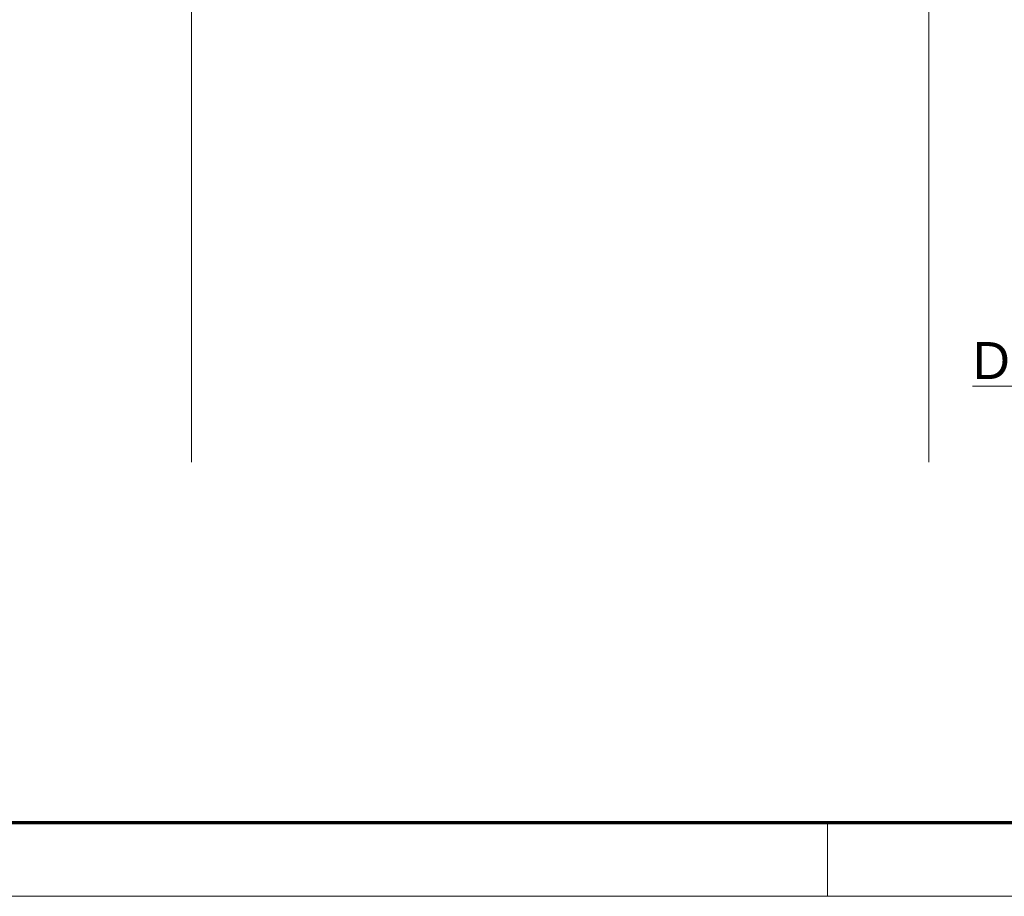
# Model space of a CAD drawing. Extents: x 229 to 926, y 37 to 878.
# Tile 37 of 201: x 491 to 558, y 37 to 96. Entities that reach past the tile are written whole.
import ezdxf
from ezdxf.lldxf.tags import DXFTag

# ---------------------------------------------------------------- set-up
doc = ezdxf.new("R2010")
doc.units = 0
doc.layers.get('0').update_dxf_attribs({"linetype": 'fein_strichliert', "lineweight": 13})
for name, color, linetype, lineweight in [('Axen', 7, 'Continuous', 25), ('Axen-A03CP9SWA9', 7, 'Continuous', 25), ('Beschriftung', 7, 'Continuous', 25), ('Beschriftung-A03CP9SUA9', 7, 'Continuous', 25), ('X_BI_Geometrie', 7, 'Continuous', 13)]:
    doc.layers.add(name, color=color, linetype=linetype, lineweight=lineweight)
doc.styles.get("Standard").update_dxf_attribs({"font": 'arial.ttf'})
tags = doc.linetypes.add('ALL_S25', pattern=[0.001, 0, -0.001]).pattern_tags.tags
tags[6:7] = [DXFTag(74, 4), DXFTag(75, 0), DXFTag(340, '0'), DXFTag(46, 1.0), DXFTag(50, 0.0), DXFTag(44, 0.0), DXFTag(45, 0.0)]
tags[4:5] = [DXFTag(74, 4), DXFTag(75, 0), DXFTag(340, '0'), DXFTag(46, 1.0), DXFTag(50, 0.0), DXFTag(44, 0.0), DXFTag(45, 0.0)]
tags = doc.linetypes.add('ALL_S25-A03CP9T4A9', pattern=[0.001, 0, -0.001]).pattern_tags.tags
tags[6:7] = [DXFTag(74, 4), DXFTag(75, 0), DXFTag(340, '0'), DXFTag(46, 1.0), DXFTag(50, 0.0), DXFTag(44, 0.0), DXFTag(45, 0.0)]
tags[4:5] = [DXFTag(74, 4), DXFTag(75, 0), DXFTag(340, '0'), DXFTag(46, 1.0), DXFTag(50, 0.0), DXFTag(44, 0.0), DXFTag(45, 0.0)]
tags = doc.linetypes.add('fein_strichliert', pattern=[4, 1, -2, 1]).pattern_tags.tags
tags[8:9] = [DXFTag(74, 4), DXFTag(75, 0), DXFTag(340, '0'), DXFTag(46, 0.0), DXFTag(50, 0.0), DXFTag(44, 0.0), DXFTag(45, 0.0)]
tags[6:7] = [DXFTag(74, 4), DXFTag(75, 0), DXFTag(340, '0'), DXFTag(46, 0.0), DXFTag(50, 0.0), DXFTag(44, 0.0), DXFTag(45, 0.0)]
tags[4:5] = [DXFTag(74, 4), DXFTag(75, 0), DXFTag(340, '0'), DXFTag(46, 0.0), DXFTag(50, 0.0), DXFTag(44, 0.0), DXFTag(45, 0.0)]

# ---------------------------------------------------------------- blocks, each defined once
blk = doc.blocks.new('Blockreferenz-A03CP9SJA9', base_point=(228.976, 36.581))
at = {"color": 0, "linetype": 'ByBlock', "lineweight": 70, "ltscale": 0.7}
blk.add_line((248.976, 41.581), (920.976, 41.581), dxfattribs=at)
at = {"color": 0, "linetype": 'ByBlock', "lineweight": -2, "ltscale": 0.13}
for p, q in [((545.976, 36.581), (545.976, 41.581)), ((925.976, 36.581), (228.976, 36.581))]:
    blk.add_line(p, q, dxfattribs=at)
blk = doc.blocks.new('Referenz-A03CP9SSA9', base_point=(255.728, 65.704))
at = {"layer": 'Axen', "color": 0, "linetype": 'ALL_S25', "lineweight": -2, "ltscale": 0.13}
for p, q in [((502.834, 66.032), (502.834, 801.546)), ((552.834, 66.032), (552.834, 801.546))]:
    blk.add_line(p, q, dxfattribs=at)
at = {"layer": 'Beschriftung', "color": 0, "lineweight": -2}
blk.add_line((555.808, 71.183), (571.501, 71.183), dxfattribs=at)
at = {"layer": 'Beschriftung', "color": 0, "lineweight": -2, "insert": (555.808, 74.183), "char_height": 2.5, "attachment_point": 1, "rotation": 0.00001}
blk.add_mtext('{\\fArial;Drainrinne}', dxfattribs=at)
blk = doc.blocks.new('Referenz-A03CP9T9A9', base_point=(255.728, 65.706))
at = {"layer": 'Axen-A03CP9SWA9', "color": 0, "linetype": 'ALL_S25-A03CP9T4A9', "lineweight": -2, "ltscale": 0.13}
for p, q in [((502.833, 66.032), (502.833, 801.546)), ((552.833, 66.032), (552.833, 801.546))]:
    blk.add_line(p, q, dxfattribs=at)
at = {"layer": 'Beschriftung-A03CP9SUA9', "color": 0, "lineweight": -2}
blk.add_line((555.808, 71.184), (571.501, 71.184), dxfattribs=at)
at = {"layer": 'Beschriftung-A03CP9SUA9', "color": 0, "lineweight": -2, "insert": (555.808, 74.184), "char_height": 2.49999, "attachment_point": 1, "rotation": 0.00001}
blk.add_mtext('{\\fArial;Drainrinne}', dxfattribs=at)

msp = doc.modelspace()

# ---------------------------------------------------------------- block references
at = {"color": 251, "lineweight": 13, "ltscale": 0.13, "true_color": 0x606060}
for name, p in [('Referenz-A03CP9SSA9', (255.728, 65.704)), ('Referenz-A03CP9T9A9', (255.728, 65.706))]:
    msp.add_blockref(name, p, dxfattribs=at)
at = {"layer": 'X_BI_Geometrie', "ltscale": 0.13}
msp.add_blockref('Blockreferenz-A03CP9SJA9', (228.976, 36.581), dxfattribs=at)

doc.saveas('drawing.dxf')
